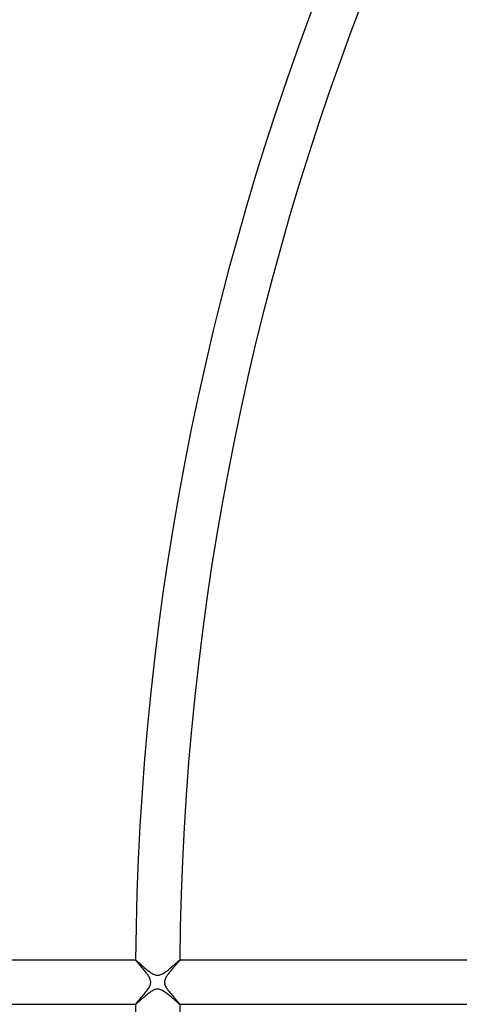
# Model space of a CAD drawing. Header units: millimetres. Extents: x -535 to 535, y -535 to 535.
# Tile 22 of 106: x -260 to -221, y -2 to 87. Entities that reach past the tile are written whole.
import ezdxf

# ---------------------------------------------------------------- set-up
doc = ezdxf.new("R2010")
doc.units = ezdxf.units.MM
doc.layers.add('HIDDEN', color=7, linetype='Continuous')
doc.layers.add('THICK', color=7, linetype='Continuous')

msp = doc.modelspace()

# ---------------------------------------------------------------- linework, layer by layer
at = {"layer": 'HIDDEN'}
for p, q in [((-249.992, 1.998), (-249.992, 1.999)), ((-249.992, 1.999), (-249.991, 1.999)), ((-249.992, 1.997), (-249.992, 1.998)), ((-249.991, 1.999), (-249.991, 2)), ((-249.991, 2), (-249.99, 2)), ((-249.99, 2), (-249.99, 2)), ((-249.99, 2), (-249.978, 1.995)), ((-249.978, 1.995), (-249.958, 1.982)), ((-249.958, 1.982), (-249.929, 1.96)), ((-249.929, 1.96), (-249.892, 1.929)), ((-249.892, 1.929), (-249.847, 1.891)), ((-249.847, 1.891), (-249.794, 1.846)), ((-249.794, 1.846), (-249.736, 1.795)), ((-249.736, 1.795), (-249.671, 1.738)), ((-246.273, 1.776), (-246.209, 1.831)), ((-246.209, 1.831), (-246.152, 1.88)), ((-246.152, 1.88), (-246.103, 1.922)), ((-246.103, 1.922), (-246.061, 1.955)), ((-246.061, 1.955), (-246.029, 1.98)), ((-246.029, 1.98), (-246.007, 1.995)), ((-246.007, 1.995), (-245.994, 2)), ((-245.994, 2), (-245.994, 2)), ((-245.994, 2), (-245.993, 2)), ((-245.993, 2), (-245.992, 1.999)), ((-245.992, 1.999), (-245.992, 1.999)), ((-245.992, 1.999), (-245.992, 1.998)), ((-245.992, 1.998), (-245.992, 1.997)), ((-249.671, 1.738), (-249.6, 1.675)), ((-249.6, 1.675), (-249.525, 1.609)), ((-249.525, 1.609), (-249.445, 1.538)), ((-249.445, 1.538), (-249.36, 1.465)), ((-249.36, 1.465), (-249.273, 1.388)), ((-249.273, 1.388), (-249.181, 1.31)), ((-249.181, 1.31), (-249.089, 1.232)), ((-249.089, 1.232), (-248.996, 1.155)), ((-248.996, 1.155), (-248.903, 1.079)), ((-248.903, 1.079), (-248.81, 1.007)), ((-248.81, 1.007), (-248.718, 0.939)), ((-248.718, 0.939), (-248.628, 0.875)), ((-247.394, 0.859), (-247.304, 0.92)), ((-247.304, 0.92), (-247.213, 0.987)), ((-247.213, 0.987), (-247.122, 1.057)), ((-247.122, 1.057), (-247.03, 1.129)), ((-247.03, 1.129), (-246.939, 1.204)), ((-246.939, 1.204), (-246.847, 1.28)), ((-246.847, 1.28), (-246.757, 1.356)), ((-246.757, 1.356), (-246.669, 1.432)), ((-246.669, 1.432), (-246.582, 1.506)), ((-246.582, 1.506), (-246.499, 1.579)), ((-246.499, 1.579), (-246.419, 1.649)), ((-246.419, 1.649), (-246.343, 1.715)), ((-246.343, 1.715), (-246.273, 1.776)), ((-248.628, 0.875), (-248.539, 0.817)), ((-248.539, 0.817), (-248.452, 0.765)), ((-248.452, 0.765), (-248.37, 0.722)), ((-248.37, 0.722), (-248.295, 0.688)), ((-248.295, 0.688), (-248.227, 0.663)), ((-248.227, 0.663), (-248.166, 0.645)), ((-248.166, 0.645), (-248.112, 0.634)), ((-248.112, 0.634), (-248.059, 0.627)), ((-248.059, 0.627), (-248.007, 0.625)), ((-248.007, 0.625), (-247.955, 0.626)), ((-247.955, 0.626), (-247.903, 0.631)), ((-247.903, 0.631), (-247.85, 0.641)), ((-247.85, 0.641), (-247.792, 0.656)), ((-247.792, 0.656), (-247.726, 0.679)), ((-247.726, 0.679), (-247.652, 0.71)), ((-247.652, 0.71), (-247.569, 0.752)), ((-247.569, 0.752), (-247.482, 0.802)), ((-247.482, 0.802), (-247.394, 0.859)), ((-248.602, -0.858), (-248.669, -0.904)), ((-248.536, -0.815), (-248.602, -0.858)), ((-248.471, -0.776), (-248.536, -0.815)), ((-248.403, -0.738), (-248.471, -0.776)), ((-248.333, -0.704), (-248.403, -0.738)), ((-248.261, -0.675), (-248.333, -0.704)), ((-248.187, -0.651), (-248.261, -0.675)), ((-248.113, -0.634), (-248.187, -0.651)), ((-248.038, -0.626), (-248.113, -0.634)), ((-247.962, -0.626), (-248.038, -0.626)), ((-247.882, -0.635), (-247.962, -0.626)), ((-247.799, -0.654), (-247.882, -0.635)), ((-247.711, -0.685), (-247.799, -0.654)), ((-247.62, -0.725), (-247.711, -0.685)), ((-247.528, -0.775), (-247.62, -0.725)), ((-247.435, -0.832), (-247.528, -0.775)), ((-247.342, -0.894), (-247.435, -0.832)), ((-249.699, -1.763), (-249.746, -1.804)), ((-249.649, -1.718), (-249.699, -1.763)), ((-249.595, -1.671), (-249.649, -1.718)), ((-249.539, -1.622), (-249.595, -1.671)), ((-249.481, -1.57), (-249.539, -1.622)), ((-249.42, -1.516), (-249.481, -1.57)), ((-249.357, -1.461), (-249.42, -1.516)), ((-249.292, -1.405), (-249.357, -1.461)), ((-249.226, -1.348), (-249.292, -1.405)), ((-249.157, -1.289), (-249.226, -1.348)), ((-249.087, -1.23), (-249.157, -1.289)), ((-249.017, -1.172), (-249.087, -1.23)), ((-248.946, -1.114), (-249.017, -1.172)), ((-248.876, -1.058), (-248.946, -1.114)), ((-248.806, -1.004), (-248.876, -1.058)), ((-248.737, -0.953), (-248.806, -1.004)), ((-248.669, -0.904), (-248.737, -0.953)), ((-247.25, -0.96), (-247.342, -0.894)), ((-247.157, -1.03), (-247.25, -0.96)), ((-247.063, -1.103), (-247.157, -1.03)), ((-246.968, -1.18), (-247.063, -1.103)), ((-246.874, -1.258), (-246.968, -1.18)), ((-246.78, -1.337), (-246.874, -1.258)), ((-246.687, -1.416), (-246.78, -1.337)), ((-246.596, -1.494), (-246.687, -1.416)), ((-246.509, -1.57), (-246.596, -1.494)), ((-246.426, -1.643), (-246.509, -1.57)), ((-246.348, -1.711), (-246.426, -1.643)), ((-246.276, -1.773), (-246.348, -1.711)), ((-246.211, -1.83), (-246.276, -1.773)), ((-249.992, -1.998), (-249.992, -1.997)), ((-249.992, -1.999), (-249.992, -1.998)), ((-249.991, -1.999), (-249.992, -1.999)), ((-249.991, -2), (-249.991, -1.999)), ((-249.99, -2), (-249.991, -2)), ((-249.982, -1.997), (-249.99, -2)), ((-249.99, -2), (-249.99, -2)), ((-249.969, -1.989), (-249.982, -1.997)), ((-249.95, -1.976), (-249.969, -1.989)), ((-249.927, -1.958), (-249.95, -1.976)), ((-249.899, -1.936), (-249.927, -1.958)), ((-249.867, -1.909), (-249.899, -1.936)), ((-249.831, -1.877), (-249.867, -1.909)), ((-249.79, -1.843), (-249.831, -1.877)), ((-249.746, -1.804), (-249.79, -1.843)), ((-246.153, -1.879), (-246.211, -1.83)), ((-246.103, -1.921), (-246.153, -1.879)), ((-246.061, -1.955), (-246.103, -1.921)), ((-246.029, -1.98), (-246.061, -1.955)), ((-246.007, -1.995), (-246.029, -1.98)), ((-245.994, -2), (-246.007, -1.995)), ((-245.993, -2), (-245.994, -2)), ((-245.994, -2), (-245.994, -2)), ((-245.992, -1.999), (-245.993, -2)), ((-245.992, -1.997), (-245.992, -1.998)), ((-245.992, -1.998), (-245.992, -1.999)), ((-245.992, -1.999), (-245.992, -1.999))]:
    msp.add_line(p, q, dxfattribs=at)
at = {"layer": 'THICK'}
for p, q in [((-249.99, 2), (-276.995, 2)), ((-249.989, 1.989), (-249.992, 1.997)), ((-249.98, 1.973), (-249.989, 1.989)), ((-249.964, 1.952), (-249.98, 1.973)), ((-249.943, 1.925), (-249.964, 1.952)), ((-249.916, 1.892), (-249.943, 1.925)), ((-249.884, 1.854), (-249.916, 1.892)), ((-249.848, 1.811), (-249.884, 1.854)), ((-249.807, 1.764), (-249.848, 1.811)), ((-246.16, 1.787), (-246.201, 1.74)), ((-246.122, 1.83), (-246.16, 1.787)), ((-246.089, 1.869), (-246.122, 1.83)), ((-246.06, 1.903), (-246.089, 1.869)), ((-246.036, 1.932), (-246.06, 1.903)), ((-246.017, 1.957), (-246.036, 1.932)), ((-246.003, 1.976), (-246.017, 1.957)), ((-245.995, 1.989), (-246.003, 1.976)), ((-245.992, 1.997), (-245.995, 1.989)), ((-218.988, 2), (-245.994, 2)), ((-249.763, 1.712), (-249.807, 1.764)), ((-249.715, 1.657), (-249.763, 1.712)), ((-249.664, 1.599), (-249.715, 1.657)), ((-249.611, 1.537), (-249.664, 1.599)), ((-249.554, 1.473), (-249.611, 1.537)), ((-249.496, 1.406), (-249.554, 1.473)), ((-249.436, 1.336), (-249.496, 1.406)), ((-249.375, 1.265), (-249.436, 1.336)), ((-249.313, 1.192), (-249.375, 1.265)), ((-249.252, 1.119), (-249.313, 1.192)), ((-249.191, 1.046), (-249.252, 1.119)), ((-249.132, 0.973), (-249.191, 1.046)), ((-249.074, 0.9), (-249.132, 0.973)), ((-249.018, 0.828), (-249.074, 0.9)), ((-246.93, 0.892), (-246.986, 0.819)), ((-246.872, 0.964), (-246.93, 0.892)), ((-246.812, 1.036), (-246.872, 0.964)), ((-246.752, 1.109), (-246.812, 1.036)), ((-246.691, 1.181), (-246.752, 1.109)), ((-246.63, 1.252), (-246.691, 1.181)), ((-246.569, 1.322), (-246.63, 1.252)), ((-246.51, 1.39), (-246.569, 1.322)), ((-246.453, 1.455), (-246.51, 1.39)), ((-246.397, 1.518), (-246.453, 1.455)), ((-246.344, 1.578), (-246.397, 1.518)), ((-246.293, 1.635), (-246.344, 1.578)), ((-246.245, 1.689), (-246.293, 1.635)), ((-246.201, 1.74), (-246.245, 1.689)), ((-248.965, 0.757), (-249.018, 0.828)), ((-248.914, 0.687), (-248.965, 0.757)), ((-248.867, 0.618), (-248.914, 0.687)), ((-248.821, 0.548), (-248.867, 0.618)), ((-248.777, 0.475), (-248.821, 0.548)), ((-248.736, 0.4), (-248.777, 0.475)), ((-248.7, 0.324), (-248.736, 0.4)), ((-248.671, 0.252), (-248.7, 0.324)), ((-248.65, 0.184), (-248.671, 0.252)), ((-248.635, 0.12), (-248.65, 0.184)), ((-248.627, 0.06), (-248.635, 0.12)), ((-248.628, -0.066), (-248.624, 0)), ((-248.624, 0), (-248.627, 0.06)), ((-247.37, 0.086), (-247.376, 0)), ((-247.376, 0), (-247.371, -0.075)), ((-247.353, 0.172), (-247.37, 0.086)), ((-247.328, 0.254), (-247.353, 0.172)), ((-247.297, 0.331), (-247.328, 0.254)), ((-247.261, 0.404), (-247.297, 0.331)), ((-247.224, 0.472), (-247.261, 0.404)), ((-247.183, 0.539), (-247.224, 0.472)), ((-247.139, 0.608), (-247.183, 0.539)), ((-247.091, 0.677), (-247.139, 0.608)), ((-247.04, 0.748), (-247.091, 0.677)), ((-246.986, 0.819), (-247.04, 0.748)), ((-249.126, -0.965), (-249.055, -0.877)), ((-249.055, -0.877), (-248.988, -0.788)), ((-248.988, -0.788), (-248.923, -0.7)), ((-248.923, -0.7), (-248.863, -0.613)), ((-248.863, -0.613), (-248.807, -0.527)), ((-248.807, -0.527), (-248.758, -0.442)), ((-248.758, -0.442), (-248.716, -0.359)), ((-248.716, -0.359), (-248.681, -0.279)), ((-248.681, -0.279), (-248.655, -0.204)), ((-248.655, -0.204), (-248.638, -0.133)), ((-248.638, -0.133), (-248.628, -0.066)), ((-247.371, -0.075), (-247.359, -0.148)), ((-247.359, -0.148), (-247.34, -0.22)), ((-247.34, -0.22), (-247.314, -0.291)), ((-247.314, -0.291), (-247.283, -0.362)), ((-247.283, -0.362), (-247.246, -0.432)), ((-247.246, -0.432), (-247.206, -0.503)), ((-247.206, -0.503), (-247.162, -0.573)), ((-247.162, -0.573), (-247.116, -0.642)), ((-247.116, -0.642), (-247.067, -0.71)), ((-247.067, -0.71), (-247.016, -0.779)), ((-247.016, -0.779), (-246.963, -0.849)), ((-246.963, -0.849), (-246.907, -0.92)), ((-249.823, -1.782), (-249.776, -1.727)), ((-249.776, -1.727), (-249.724, -1.667)), ((-249.724, -1.667), (-249.668, -1.603)), ((-249.668, -1.603), (-249.608, -1.534)), ((-249.608, -1.534), (-249.545, -1.462)), ((-249.545, -1.462), (-249.479, -1.386)), ((-249.479, -1.386), (-249.411, -1.307)), ((-249.411, -1.307), (-249.341, -1.225)), ((-249.341, -1.225), (-249.27, -1.141)), ((-249.27, -1.141), (-249.198, -1.054)), ((-249.198, -1.054), (-249.126, -0.965)), ((-246.907, -0.92), (-246.85, -0.991)), ((-246.85, -0.991), (-246.79, -1.063)), ((-246.79, -1.063), (-246.73, -1.134)), ((-246.73, -1.134), (-246.67, -1.205)), ((-246.67, -1.205), (-246.609, -1.276)), ((-246.609, -1.276), (-246.548, -1.346)), ((-246.548, -1.346), (-246.488, -1.414)), ((-246.488, -1.414), (-246.43, -1.481)), ((-246.43, -1.481), (-246.374, -1.544)), ((-246.374, -1.544), (-246.32, -1.605)), ((-246.32, -1.605), (-246.269, -1.663)), ((-246.269, -1.663), (-246.221, -1.717)), ((-246.221, -1.717), (-246.177, -1.768)), ((-246.177, -1.768), (-246.136, -1.814)), ((-276.995, -2), (-249.99, -2)), ((-249.992, -1.997), (-249.988, -1.988)), ((-249.988, -1.988), (-249.977, -1.97)), ((-249.977, -1.97), (-249.959, -1.946)), ((-249.959, -1.946), (-249.935, -1.915)), ((-249.935, -1.915), (-249.903, -1.876)), ((-249.903, -1.876), (-249.866, -1.832)), ((-249.866, -1.832), (-249.823, -1.782)), ((-246.136, -1.814), (-246.1, -1.856)), ((-246.1, -1.856), (-246.068, -1.894)), ((-246.068, -1.894), (-246.041, -1.926)), ((-246.041, -1.926), (-246.02, -1.953)), ((-246.02, -1.953), (-246.005, -1.974)), ((-246.005, -1.974), (-245.995, -1.989)), ((-245.995, -1.989), (-245.992, -1.997)), ((-245.994, -2), (-218.988, -2))]:
    msp.add_line(p, q, dxfattribs=at)
for radius, start, end in [(359, 135.31922, 179.68083), (350, 135.32742, 179.67257), (341, 135.33544, 179.66455), (332, 135.34512, 179.65487), (323, 135.35452, 179.64547), (314, 135.36357, 179.63642), (306, 135.374, 179.62599), (281, 135.40729, 179.5927), (277, 135.41319, 179.5868), (250, 135.45782, 179.54223), (246, 135.46521, 179.53478), (471, 179.99998, 0), (462, 179.99998, 0), (453, 179.99998, 0), (444, 179.99998, 0), (435, 179.99998, 0), (426, 179.99998, 0), (417, 179.99998, 0), (408, 179.99998, 0), (399, 179.99998, 0), (390, 179.99998, 0), (381, 179.99998, 0), (372, 179.99998, 0), (363, 179.99998, 0), (354, 179.99998, 0), (345, 179.99998, 0), (336, 179.99998, 0), (327, 179.99998, 0), (318, 179.99998, 0), (310, 179.99998, 0), (359, 180.31917, 224.68078), (341, 180.33545, 224.66456), (332, 180.34513, 224.65488), (323, 180.35453, 224.64548), (314, 180.36358, 224.63643), (306, 180.37401, 224.626), (281, 180.4073, 224.59271), (277, 180.4132, 224.58681), (250, 180.45777, 224.54218), (246, 180.46522, 224.53479)]:
    msp.add_arc((0, 0), radius, start, end, dxfattribs=at)

doc.saveas('drawing.dxf')
